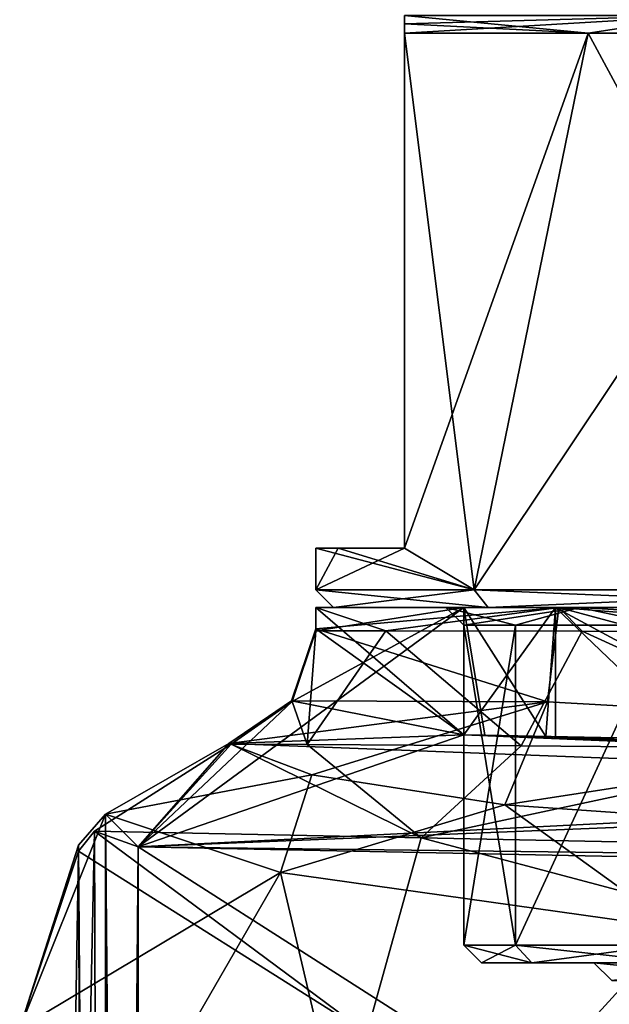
# Model space of a CAD drawing. Extents: x -250 to 250, y -697 to 625.
# Tile 6 of 256: x -244 to -234, y -636 to -619. Entities that reach past the tile are written whole.
import ezdxf

# ---------------------------------------------------------------- set-up
doc = ezdxf.new("R2010")
doc.units = 0
doc.header["$LTSCALE"] = 25.405557
for name, color, linetype in [('124', 7, 'CONTINUOUS'), ('125', 7, 'CONTINUOUS'), ('126', 7, 'CONTINUOUS'), ('127', 7, 'CONTINUOUS'), ('13', 7, 'CONTINUOUS'), ('131', 7, 'CONTINUOUS'), ('136', 7, 'CONTINUOUS'), ('137', 7, 'CONTINUOUS'), ('138', 7, 'CONTINUOUS'), ('139', 7, 'CONTINUOUS'), ('14', 7, 'CONTINUOUS'), ('146', 7, 'CONTINUOUS'), ('15', 7, 'CONTINUOUS'), ('16', 7, 'CONTINUOUS'), ('19', 7, 'CONTINUOUS'), ('195', 7, 'CONTINUOUS'), ('196', 7, 'CONTINUOUS'), ('197', 7, 'CONTINUOUS'), ('198', 7, 'CONTINUOUS'), ('20', 7, 'CONTINUOUS'), ('204', 7, 'CONTINUOUS'), ('205', 7, 'CONTINUOUS'), ('208', 7, 'CONTINUOUS'), ('209', 7, 'CONTINUOUS'), ('210', 7, 'CONTINUOUS'), ('211', 7, 'CONTINUOUS'), ('212', 7, 'CONTINUOUS'), ('213', 7, 'CONTINUOUS'), ('214', 7, 'CONTINUOUS'), ('215', 7, 'CONTINUOUS'), ('216', 7, 'CONTINUOUS'), ('217', 7, 'CONTINUOUS'), ('253', 7, 'CONTINUOUS'), ('254', 7, 'CONTINUOUS'), ('3', 7, 'CONTINUOUS'), ('4', 7, 'CONTINUOUS'), ('5', 7, 'CONTINUOUS'), ('6', 7, 'CONTINUOUS')]:
    doc.layers.add(name, color=color, linetype=linetype)

msp = doc.modelspace()

# ---------------------------------------------------------------- linework, layer by layer
at = {"layer": '124', "color": 7, "linetype": 'CONTINUOUS'}
for points in [[(-213.5, -631.814, 0.025), (-236.5, -631.351, 0.025), (-215.049, -631.783, 5.764), (-213.5, -631.814, 0.025)], [(-236.5, -631.351, 0.025), (-234.951, -631.382, 5.764), (-230.743, -631.467, 9.963), (-236.5, -631.351, 0.025)], [(-236.5, -631.351, 0.025), (-230.743, -631.467, 9.963), (-225, -631.583, 11.5), (-236.5, -631.351, 0.025)], [(-236.5, -631.351, 0.025), (-225, -631.583, 11.5), (-219.257, -631.698, 9.963), (-236.5, -631.351, 0.025)], [(-236.5, -631.351, 0.025), (-219.257, -631.698, 9.963), (-215.049, -631.783, 5.764), (-236.5, -631.351, 0.025)]]:
    msp.add_3dface(points, dxfattribs=at)
at = {"layer": '125', "color": 7, "linetype": 'CONTINUOUS'}
for points in [[(-236.5, -631.351, 0.025), (-242, -633.241, 0.025), (-236.5, -629.2, 0.025), (-236.5, -631.351, 0.025)], [(-236.5, -629.2, 0.025), (-242, -633.241, 0.025), (-239.397, -630.789, 0.025), (-236.5, -629.2, 0.025)], [(-239, -629.593, 0.025), (-236.5, -629.2, 0.025), (-239.397, -630.789, 0.025), (-239, -629.593, 0.025)], [(-239, -629.2, 0.025), (-236.5, -629.2, 0.025), (-239, -629.593, 0.025), (-239, -629.2, 0.025)], [(-239.397, -630.789, 0.025), (-242, -633.241, 0.025), (-240.429, -631.51, 0.025), (-239.397, -630.789, 0.025)], [(-213.5, -631.814, 0.025), (-242, -633.241, 0.025), (-236.5, -631.351, 0.025), (-213.5, -631.814, 0.025)], [(-240.429, -631.51, 0.025), (-242, -633.241, 0.025), (-242.736, -632.979, 0.025), (-240.429, -631.51, 0.025)], [(-209.04, -631.904, 0.025), (-242, -633.241, 0.025), (-213.5, -631.814, 0.025), (-209.04, -631.904, 0.025)], [(-179.223, -634.005, 0.025), (-242, -633.241, 0.025), (-209.04, -631.904, 0.025), (-179.223, -634.005, 0.025)], [(-243.009, -633.314, 0.025), (-242.736, -632.979, 0.025), (-244, -692.2, 0.025), (-243.009, -633.314, 0.025)], [(-244, -692.2, 0.025), (-242.736, -632.979, 0.025), (-242.536, -695.736, 0.025), (-244, -692.2, 0.025)], [(-242.736, -632.979, 0.025), (-242, -633.241, 0.025), (-242.536, -695.736, 0.025), (-242.736, -632.979, 0.025)], [(-244, -636.302, 0.025), (-243.009, -633.314, 0.025), (-244, -692.2, 0.025), (-244, -636.302, 0.025)], [(-242, -633.241, 0.025), (-242, -695.2, 0.025), (-242.536, -695.736, 0.025), (-242, -633.241, 0.025)], [(-144.396, -635.206, 0.025), (-242, -633.241, 0.025), (-179.223, -634.005, 0.025), (-144.396, -635.206, 0.025)]]:
    msp.add_3dface(points, dxfattribs=at)
at = {"layer": '126', "color": 7, "linetype": 'CONTINUOUS'}
for points in [[(-242, -633.241, 0.025), (-144.396, -635.206, 0.025), (-242, -633.241), (-242, -633.241, 0.025)], [(-144.396, -635.206, 0.025), (-144.396, -635.206), (-242, -633.241), (-144.396, -635.206, 0.025)]]:
    msp.add_3dface(points, dxfattribs=at)
at = {"layer": '127', "color": 7, "linetype": 'CONTINUOUS'}
for points in [[(-242, -695.2, 0.025), (-242, -633.241, 0.025), (-242, -695.2), (-242, -695.2, 0.025)], [(-242, -633.241, 0.025), (-242, -633.241), (-242, -695.2), (-242, -633.241, 0.025)]]:
    msp.add_3dface(points, dxfattribs=at)
at = {"layer": '13', "color": 7, "linetype": 'CONTINUOUS'}
for points in [[(-242.55, -632.691, -0.025), (-240.466, -631.494, -0.025), (-239.063, -632.024, -5.636), (-242.55, -632.691, -0.025)], [(-232.551, -631.491, -8.674), (-235.11, -631.379, -5.481), (-232.292, -631.436, -7.64), (-232.551, -631.491, -8.674)], [(-242.55, -632.691, -0.025), (-239.063, -632.024, -5.636), (-239.595, -633.673, -8.689), (-242.55, -632.691, -0.025)], [(-239.063, -632.024, -5.636), (-235.807, -632.534, -10.416), (-239.595, -633.673, -8.689), (-239.063, -632.024, -5.636)], [(-244, -636.302, -0.025), (-243.007, -633.215, -0.025), (-242.55, -632.691, -0.025), (-244, -636.302, -0.025)], [(-244, -636.302, -0.025), (-242.55, -632.691, -0.025), (-239.595, -633.673, -8.689), (-244, -636.302, -0.025)], [(-239.595, -633.673, -8.689), (-235.807, -632.534, -10.416), (-232.918, -634.616, -15.182), (-239.595, -633.673, -8.689)], [(-235.807, -632.534, -10.416), (-231.102, -632.861, -13.665), (-232.918, -634.616, -15.182), (-235.807, -632.534, -10.416)], [(-242.432, -638.589, -7.762), (-244, -636.302, -0.025), (-239.595, -633.673, -8.689), (-242.432, -638.589, -7.762)], [(-238.054, -640.232, -14.23), (-242.432, -638.589, -7.762), (-239.595, -633.673, -8.689), (-238.054, -640.232, -14.23)], [(-238.054, -640.232, -14.23), (-239.595, -633.673, -8.689), (-232.918, -634.616, -15.182), (-238.054, -640.232, -14.23)], [(-231.585, -641.232, -18.506), (-238.054, -640.232, -14.23), (-232.918, -634.616, -15.182), (-231.585, -641.232, -18.506)]]:
    msp.add_3dface(points, dxfattribs=at)
at = {"layer": '131', "color": 7, "linetype": 'CONTINUOUS'}
for points in [[(-240.429, -631.51, 0.025), (-242.736, -632.979, 0.025), (-237.22, -633.091, 13.305), (-240.429, -631.51, 0.025)], [(-239.146, -631.516, 6.214), (-240.429, -631.51, 0.025), (-237.22, -633.091, 13.305), (-239.146, -631.516, 6.214)], [(-235.528, -631.537, 11.397), (-239.146, -631.516, 6.214), (-237.22, -633.091, 13.305), (-235.528, -631.537, 11.397)], [(-230.159, -631.581, 14.734), (-235.528, -631.537, 11.397), (-237.22, -633.091, 13.305), (-230.159, -631.581, 14.734)], [(-223.935, -633.358, 18.803), (-230.159, -631.581, 14.734), (-237.22, -633.091, 13.305), (-223.935, -633.358, 18.803)], [(-242.736, -632.979, 0.025), (-243.009, -633.314, 0.025), (-238.134, -636.39, 14.15), (-242.736, -632.979, 0.025)], [(-242.736, -632.979, 0.025), (-238.134, -636.39, 14.15), (-237.22, -633.091, 13.305), (-242.736, -632.979, 0.025)], [(-238.134, -636.39, 14.15), (-224, -636.604, 20), (-237.22, -633.091, 13.305), (-238.134, -636.39, 14.15)], [(-224, -636.604, 20), (-223.935, -633.358, 18.803), (-237.22, -633.091, 13.305), (-224, -636.604, 20)], [(-243.009, -633.314, 0.025), (-244, -636.302, 0.025), (-238.134, -636.39, 14.15), (-243.009, -633.314, 0.025)]]:
    msp.add_3dface(points, dxfattribs=at)
at = {"layer": '136', "color": 7, "linetype": 'CONTINUOUS'}
for points in [[(-236.5, -629.2, 0.025), (-239, -629.2, 0.025), (-234.891, -629.2, 9.908), (-236.5, -629.2, 0.025)], [(-234.951, -629.2, 5.764), (-236.5, -629.2, 0.025), (-234.891, -629.2, 9.908), (-234.951, -629.2, 5.764)], [(-230.743, -629.2, 9.963), (-234.951, -629.2, 5.764), (-234.891, -629.2, 9.908), (-230.743, -629.2, 9.963)], [(-230.743, -629.2, 9.963), (-234.891, -629.2, 9.908), (-225, -629.2, 14), (-230.743, -629.2, 9.963)]]:
    msp.add_3dface(points, dxfattribs=at)
at = {"layer": '137', "color": 7, "linetype": 'CONTINUOUS'}
for points in [[(-236.5, -631.351, 0.025), (-236.5, -629.2, 0.025), (-234.951, -629.2, 5.764), (-236.5, -631.351, 0.025)], [(-234.951, -631.382, 5.764), (-236.5, -631.351, 0.025), (-234.951, -629.2, 5.764), (-234.951, -631.382, 5.764)], [(-230.743, -631.467, 9.963), (-234.951, -631.382, 5.764), (-234.951, -629.2, 5.764), (-230.743, -631.467, 9.963)], [(-230.743, -629.2, 9.963), (-230.743, -631.467, 9.963), (-234.951, -629.2, 5.764), (-230.743, -629.2, 9.963)]]:
    msp.add_3dface(points, dxfattribs=at)
at = {"layer": '138', "color": 7, "linetype": 'CONTINUOUS'}
for points in [[(-239, -629.2, 0.025), (-239, -629.593, 0.025), (-237.817, -629.593, 5.632), (-239, -629.2, 0.025)], [(-239, -629.2, 0.025), (-237.817, -629.593, 5.632), (-234.891, -629.2, 9.908), (-239, -629.2, 0.025)], [(-237.817, -629.593, 5.632), (-234.497, -629.597, 10.287), (-234.891, -629.2, 9.908), (-237.817, -629.593, 5.632)], [(-234.497, -629.597, 10.287), (-229.617, -629.62, 13.217), (-234.891, -629.2, 9.908), (-234.497, -629.597, 10.287)], [(-234.891, -629.2, 9.908), (-229.617, -629.62, 13.217), (-225, -629.2, 14), (-234.891, -629.2, 9.908)]]:
    msp.add_3dface(points, dxfattribs=at)
at = {"layer": '139', "color": 7, "linetype": 'CONTINUOUS'}
for points in [[(-239, -629.593, 0.025), (-239.397, -630.789, 0.025), (-239.146, -631.516, 6.214), (-239, -629.593, 0.025)], [(-239, -629.593, 0.025), (-239.146, -631.516, 6.214), (-237.817, -629.593, 5.632), (-239, -629.593, 0.025)], [(-239.146, -631.516, 6.214), (-235.528, -631.537, 11.397), (-237.817, -629.593, 5.632), (-239.146, -631.516, 6.214)], [(-235.528, -631.537, 11.397), (-234.497, -629.597, 10.287), (-237.817, -629.593, 5.632), (-235.528, -631.537, 11.397)], [(-235.528, -631.537, 11.397), (-230.159, -631.581, 14.734), (-234.497, -629.597, 10.287), (-235.528, -631.537, 11.397)], [(-230.159, -631.581, 14.734), (-229.617, -629.62, 13.217), (-234.497, -629.597, 10.287), (-230.159, -631.581, 14.734)], [(-239.397, -630.789, 0.025), (-240.429, -631.51, 0.025), (-239.146, -631.516, 6.214), (-239.397, -630.789, 0.025)]]:
    msp.add_3dface(points, dxfattribs=at)
at = {"layer": '14', "color": 7, "linetype": 'CONTINUOUS'}
for points in [[(-239, -629.2, -0.025), (-236.5, -629.2, -0.025), (-234.951, -629.2, -5.764), (-239, -629.2, -0.025)], [(-239, -629.2, -0.025), (-234.951, -629.2, -5.764), (-234.891, -629.2, -9.908), (-239, -629.2, -0.025)], [(-234.951, -629.2, -5.764), (-230.743, -629.2, -9.963), (-234.891, -629.2, -9.908), (-234.951, -629.2, -5.764)], [(-230.743, -629.2, -9.963), (-225, -629.2, -11.5), (-234.891, -629.2, -9.908), (-230.743, -629.2, -9.963)], [(-234.891, -629.2, -9.908), (-225, -629.2, -11.5), (-225, -629.2, -14), (-234.891, -629.2, -9.908)]]:
    msp.add_3dface(points, dxfattribs=at)
at = {"layer": '146', "color": 7, "linetype": 'CONTINUOUS'}
for points in [[(-242, -633.241), (-144.396, -635.206), (-242, -695.2), (-242, -633.241)], [(-242, -695.2), (-144.396, -635.206), (-145, -695.2), (-242, -695.2)]]:
    msp.add_3dface(points, dxfattribs=at)
at = {"layer": '15', "color": 7, "linetype": 'CONTINUOUS'}
for points in [[(-239, -629.558, -0.025), (-239, -629.2, -0.025), (-234.891, -629.2, -9.908), (-239, -629.558, -0.025)], [(-239, -629.558, -0.025), (-234.891, -629.2, -9.908), (-235.082, -630.791, -9.714), (-239, -629.558, -0.025)], [(-235.082, -630.791, -9.714), (-234.891, -629.2, -9.908), (-227.352, -631.228, -13.801), (-235.082, -630.791, -9.714)], [(-234.891, -629.2, -9.908), (-225, -629.2, -14), (-227.352, -631.228, -13.801), (-234.891, -629.2, -9.908)]]:
    msp.add_3dface(points, dxfattribs=at)
at = {"layer": '16', "color": 7, "linetype": 'CONTINUOUS'}
for points in [[(-236.5, -629.2, -0.025), (-236.5, -631.351, -0.025), (-236.144, -631.358, -2.84), (-236.5, -629.2, -0.025)], [(-236.5, -629.2, -0.025), (-235.11, -631.379, -5.481), (-234.951, -629.2, -5.764), (-236.5, -629.2, -0.025)], [(-235.11, -631.379, -5.481), (-236.5, -629.2, -0.025), (-236.144, -631.358, -2.84), (-235.11, -631.379, -5.481)], [(-235.11, -631.379, -5.481), (-232.551, -631.491, -8.674), (-234.951, -629.2, -5.764), (-235.11, -631.379, -5.481)], [(-232.551, -631.491, -8.674), (-230.743, -629.2, -9.963), (-234.951, -629.2, -5.764), (-232.551, -631.491, -8.674)]]:
    msp.add_3dface(points, dxfattribs=at)
at = {"layer": '19', "color": 7, "linetype": 'CONTINUOUS'}
for points in [[(-239.41, -630.777, -0.025), (-239, -629.558, -0.025), (-235.082, -630.791, -9.714), (-239.41, -630.777, -0.025)], [(-240.466, -631.494, -0.025), (-239.41, -630.777, -0.025), (-235.082, -630.791, -9.714), (-240.466, -631.494, -0.025)], [(-239.063, -632.024, -5.636), (-240.466, -631.494, -0.025), (-235.082, -630.791, -9.714), (-239.063, -632.024, -5.636)], [(-235.807, -632.534, -10.416), (-239.063, -632.024, -5.636), (-235.082, -630.791, -9.714), (-235.807, -632.534, -10.416)], [(-235.807, -632.534, -10.416), (-235.082, -630.791, -9.714), (-227.352, -631.228, -13.801), (-235.807, -632.534, -10.416)], [(-231.102, -632.861, -13.665), (-235.807, -632.534, -10.416), (-227.352, -631.228, -13.801), (-231.102, -632.861, -13.665)]]:
    msp.add_3dface(points, dxfattribs=at)
at = {"layer": '195', "linetype": 'CONTINUOUS'}
for points in [[(-234.3, -635.2), (-231.577, -635.2, 6.576), (-236.2, -635.2), (-234.3, -635.2)], [(-235.347, -635.2, -4.286), (-234.3, -635.2), (-236.2, -635.2), (-235.347, -635.2, -4.286)], [(-236.2, -635.2), (-231.577, -635.2, 6.576), (-235.347, -635.2, 4.286), (-236.2, -635.2)], [(-231.577, -635.2, -6.576), (-234.3, -635.2), (-235.347, -635.2, -4.286), (-231.577, -635.2, -6.576)], [(-232.92, -635.2, -7.92), (-231.577, -635.2, -6.576), (-235.347, -635.2, -4.286), (-232.92, -635.2, -7.92)], [(-235.347, -635.2, 4.286), (-231.577, -635.2, 6.576), (-232.92, -635.2, 7.92), (-235.347, -635.2, 4.286)]]:
    msp.add_3dface(points, dxfattribs=at)
at = {"layer": '196', "linetype": 'CONTINUOUS'}
for points in [[(-236.5, -629.5), (-236.5, -634.9), (-235.625, -634.9, 4.401), (-236.5, -629.5)], [(-235.625, -629.5, 4.4), (-236.5, -629.5), (-235.625, -634.9, 4.401), (-235.625, -629.5, 4.4)], [(-233.132, -629.5, 8.131), (-235.625, -629.5, 4.4), (-235.625, -634.9, 4.401), (-233.132, -629.5, 8.131)], [(-233.132, -634.9, 8.132), (-233.132, -629.5, 8.131), (-235.625, -634.9, 4.401), (-233.132, -634.9, 8.132)]]:
    msp.add_3dface(points, dxfattribs=at)
at = {"layer": '197', "linetype": 'CONTINUOUS'}
for points in [[(-236.8, -629.2), (-234.547, -629.2, 6.935), (-238.7, -629.2), (-236.8, -629.2)], [(-236.084, -629.2, -8.053), (-236.8, -629.2), (-238.7, -629.2), (-236.084, -629.2, -8.053)], [(-238.7, -629.2), (-234.547, -629.2, 6.935), (-236.084, -629.2, 8.053), (-238.7, -629.2)], [(-234.547, -629.2, -6.935), (-236.8, -629.2), (-236.084, -629.2, -8.053), (-234.547, -629.2, -6.935)], [(-228.647, -629.2, -11.222), (-234.547, -629.2, -6.935), (-236.084, -629.2, -8.053), (-228.647, -629.2, -11.222)], [(-229.234, -629.2, -13.029), (-228.647, -629.2, -11.222), (-236.084, -629.2, -8.053), (-229.234, -629.2, -13.029)], [(-234.547, -629.2, 6.935), (-228.647, -629.2, 11.222), (-236.084, -629.2, 8.053), (-234.547, -629.2, 6.935)], [(-236.084, -629.2, 8.053), (-228.647, -629.2, 11.222), (-229.234, -629.2, 13.029), (-236.084, -629.2, 8.053)]]:
    msp.add_3dface(points, dxfattribs=at)
at = {"layer": '198', "linetype": 'CONTINUOUS'}
for points in [[(-237.5, -628.2, 6.305), (-236.326, -628.9, 8.229), (-237.5, -619.5, 6.305), (-237.5, -628.2, 6.305)], [(-237.5, -619.5, 6.305), (-236.326, -628.9, 8.229), (-234.396, -619.5, 10.378), (-237.5, -619.5, 6.305)], [(-236.326, -628.9, 8.229), (-229.326, -628.9, 13.315), (-234.396, -619.5, 10.378), (-236.326, -628.9, 8.229)], [(-234.396, -619.5, 10.378), (-229.326, -628.9, 13.315), (-230.035, -619.5, 13.063), (-234.396, -619.5, 10.378)], [(-239, -628.9), (-236.326, -628.9, 8.229), (-239, -628.2), (-239, -628.9)], [(-239, -628.2), (-236.326, -628.9, 8.229), (-238.62, -628.2, 3.241), (-239, -628.2)], [(-238.62, -628.2, 3.241), (-236.326, -628.9, 8.229), (-237.5, -628.2, 6.305), (-238.62, -628.2, 3.241)]]:
    msp.add_3dface(points, dxfattribs=at)
at = {"layer": '20', "color": 7, "linetype": 'CONTINUOUS'}
for points in [[(-144.396, -635.206), (-242, -633.241), (-145, -695.2), (-144.396, -635.206)], [(-242, -633.241), (-242, -695.2), (-145, -695.2), (-242, -633.241)]]:
    msp.add_3dface(points, dxfattribs=at)
at = {"layer": '204', "linetype": 'CONTINUOUS'}
for points in [[(-236.5, -634.9), (-236.5, -629.5), (-235.625, -629.5, -4.4), (-236.5, -634.9)], [(-236.5, -634.9), (-235.625, -629.5, -4.4), (-235.625, -634.9, -4.401), (-236.5, -634.9)], [(-235.625, -629.5, -4.4), (-233.132, -629.5, -8.131), (-235.625, -634.9, -4.401), (-235.625, -629.5, -4.4)], [(-235.625, -634.9, -4.401), (-233.132, -629.5, -8.131), (-233.132, -634.9, -8.132), (-235.625, -634.9, -4.401)]]:
    msp.add_3dface(points, dxfattribs=at)
at = {"layer": '205', "linetype": 'CONTINUOUS'}
for points in [[(-236.326, -628.9, -8.229), (-237.5, -628.2, -6.305), (-234.396, -619.5, -10.378), (-236.326, -628.9, -8.229)], [(-234.396, -619.5, -10.378), (-237.5, -628.2, -6.305), (-237.5, -619.5, -6.305), (-234.396, -619.5, -10.378)], [(-229.326, -628.9, -13.315), (-236.326, -628.9, -8.229), (-230.035, -619.5, -13.063), (-229.326, -628.9, -13.315)], [(-230.035, -619.5, -13.063), (-236.326, -628.9, -8.229), (-234.396, -619.5, -10.378), (-230.035, -619.5, -13.063)], [(-239, -628.9), (-239, -628.2), (-238.62, -628.2, -3.241), (-239, -628.9)], [(-237.5, -628.2, -6.305), (-239, -628.9), (-238.62, -628.2, -3.241), (-237.5, -628.2, -6.305)], [(-239, -628.9), (-237.5, -628.2, -6.305), (-236.326, -628.9, -8.229), (-239, -628.9)]]:
    msp.add_3dface(points, dxfattribs=at)
at = {"layer": '208', "linetype": 'CONTINUOUS'}
for points in [[(-234.396, -619.5, 10.378), (-232.446, -619.2, 11.5), (-237.5, -619.2, 5.607), (-234.396, -619.5, 10.378)], [(-234.396, -619.5, 10.378), (-237.5, -619.2, 5.607), (-237.5, -619.345, 5.954), (-234.396, -619.5, 10.378)], [(-234.396, -619.5, 10.378), (-230.035, -619.5, 13.063), (-232.446, -619.2, 11.5), (-234.396, -619.5, 10.378)], [(-237.5, -619.5, 6.305), (-234.396, -619.5, 10.378), (-237.5, -619.345, 5.954), (-237.5, -619.5, 6.305)]]:
    msp.add_3dface(points, dxfattribs=at)
at = {"layer": '209', "linetype": 'CONTINUOUS'}
for points in [[(-237.5, -619.2, -5.607), (-232.446, -619.2, -11.5), (-237.5, -619.345, -5.954), (-237.5, -619.2, -5.607)], [(-232.446, -619.2, -11.5), (-234.396, -619.5, -10.378), (-237.5, -619.5, -6.305), (-232.446, -619.2, -11.5)], [(-232.446, -619.2, -11.5), (-237.5, -619.5, -6.305), (-237.5, -619.345, -5.954), (-232.446, -619.2, -11.5)], [(-232.446, -619.2, -11.5), (-230.035, -619.5, -13.063), (-234.396, -619.5, -10.378), (-232.446, -619.2, -11.5)]]:
    msp.add_3dface(points, dxfattribs=at)
at = {"layer": '210', "linetype": 'CONTINUOUS'}
for points in [[(-236.326, -628.9, 8.229), (-239, -628.9), (-236.084, -629.2, 8.053), (-236.326, -628.9, 8.229)], [(-239, -628.9), (-238.7, -629.2), (-236.084, -629.2, 8.053), (-239, -628.9)], [(-229.326, -628.9, 13.315), (-236.326, -628.9, 8.229), (-229.234, -629.2, 13.029), (-229.326, -628.9, 13.315)], [(-236.326, -628.9, 8.229), (-236.084, -629.2, 8.053), (-229.234, -629.2, 13.029), (-236.326, -628.9, 8.229)]]:
    msp.add_3dface(points, dxfattribs=at)
at = {"layer": '211', "linetype": 'CONTINUOUS'}
for points in [[(-239, -628.9), (-236.326, -628.9, -8.229), (-238.7, -629.2), (-239, -628.9)], [(-236.326, -628.9, -8.229), (-236.084, -629.2, -8.053), (-238.7, -629.2), (-236.326, -628.9, -8.229)], [(-236.326, -628.9, -8.229), (-229.326, -628.9, -13.315), (-236.084, -629.2, -8.053), (-236.326, -628.9, -8.229)], [(-229.326, -628.9, -13.315), (-229.234, -629.2, -13.029), (-236.084, -629.2, -8.053), (-229.326, -628.9, -13.315)]]:
    msp.add_3dface(points, dxfattribs=at)
at = {"layer": '212', "linetype": 'CONTINUOUS'}
for points in [[(-236.5, -629.5), (-235.625, -629.5, 4.4), (-236.8, -629.2), (-236.5, -629.5)], [(-236.8, -629.2), (-235.625, -629.5, 4.4), (-234.547, -629.2, 6.935), (-236.8, -629.2)], [(-235.625, -629.5, 4.4), (-233.132, -629.5, 8.131), (-234.547, -629.2, 6.935), (-235.625, -629.5, 4.4)], [(-233.132, -629.5, 8.131), (-229.401, -629.5, 10.624), (-234.547, -629.2, 6.935), (-233.132, -629.5, 8.131)], [(-229.401, -629.5, 10.624), (-228.647, -629.2, 11.222), (-234.547, -629.2, 6.935), (-229.401, -629.5, 10.624)]]:
    msp.add_3dface(points, dxfattribs=at)
at = {"layer": '213', "linetype": 'CONTINUOUS'}
for points in [[(-236.5, -629.5), (-236.8, -629.2), (-234.547, -629.2, -6.935), (-236.5, -629.5)], [(-236.5, -629.5), (-234.547, -629.2, -6.935), (-235.625, -629.5, -4.4), (-236.5, -629.5)], [(-234.547, -629.2, -6.935), (-233.132, -629.5, -8.131), (-235.625, -629.5, -4.4), (-234.547, -629.2, -6.935)], [(-234.547, -629.2, -6.935), (-228.647, -629.2, -11.222), (-233.132, -629.5, -8.131), (-234.547, -629.2, -6.935)]]:
    msp.add_3dface(points, dxfattribs=at)
at = {"layer": '214', "linetype": 'CONTINUOUS'}
for points in [[(-236.2, -635.2), (-235.347, -635.2, 4.286), (-236.5, -634.9), (-236.2, -635.2)], [(-236.5, -634.9), (-235.347, -635.2, 4.286), (-235.625, -634.9, 4.401), (-236.5, -634.9)], [(-235.347, -635.2, 4.286), (-232.92, -635.2, 7.92), (-235.625, -634.9, 4.401), (-235.347, -635.2, 4.286)], [(-232.92, -635.2, 7.92), (-233.132, -634.9, 8.132), (-235.625, -634.9, 4.401), (-232.92, -635.2, 7.92)]]:
    msp.add_3dface(points, dxfattribs=at)
at = {"layer": '215', "linetype": 'CONTINUOUS'}
for points in [[(-236.2, -635.2), (-236.5, -634.9), (-235.625, -634.9, -4.401), (-236.2, -635.2)], [(-235.347, -635.2, -4.286), (-236.2, -635.2), (-235.625, -634.9, -4.401), (-235.347, -635.2, -4.286)], [(-235.347, -635.2, -4.286), (-235.625, -634.9, -4.401), (-233.132, -634.9, -8.132), (-235.347, -635.2, -4.286)], [(-232.92, -635.2, -7.92), (-235.347, -635.2, -4.286), (-233.132, -634.9, -8.132), (-232.92, -635.2, -7.92)]]:
    msp.add_3dface(points, dxfattribs=at)
at = {"layer": '216', "linetype": 'CONTINUOUS'}
for points in [[(-234, -635.5), (-231.364, -635.5, 6.363), (-234.3, -635.2), (-234, -635.5)], [(-234.3, -635.2), (-231.364, -635.5, 6.363), (-231.577, -635.2, 6.576), (-234.3, -635.2)]]:
    msp.add_3dface(points, dxfattribs=at)
at = {"layer": '217', "linetype": 'CONTINUOUS'}
msp.add_3dface([(-234, -635.5), (-234.3, -635.2), (-231.577, -635.2, -6.576), (-234, -635.5)], dxfattribs=at)
at = {"layer": '253', "linetype": 'CONTINUOUS'}
for points in [[(-239, -628.2), (-238.62, -628.2, 3.241), (-238.62, -628.2, -3.241), (-239, -628.2)], [(-238.62, -628.2, 3.241), (-237.5, -628.2, 6.305), (-238.62, -628.2, -3.241), (-238.62, -628.2, 3.241)], [(-237.5, -628.2, 6.305), (-237.5, -628.2, -6.305), (-238.62, -628.2, -3.241), (-237.5, -628.2, 6.305)]]:
    msp.add_3dface(points, dxfattribs=at)
at = {"layer": '254', "linetype": 'CONTINUOUS'}
for points in [[(-237.5, -619.2, -5.607), (-237.5, -628.2, 6.305), (-237.5, -619.2, 5.607), (-237.5, -619.2, -5.607)], [(-237.5, -628.2, 6.305), (-237.5, -619.2, -5.607), (-237.5, -619.345, -5.954), (-237.5, -628.2, 6.305)], [(-237.5, -619.2, 5.607), (-237.5, -628.2, 6.305), (-237.5, -619.345, 5.954), (-237.5, -619.2, 5.607)], [(-237.5, -628.2, 6.305), (-237.5, -619.5, 6.305), (-237.5, -619.345, 5.954), (-237.5, -628.2, 6.305)], [(-237.5, -619.5, -6.305), (-237.5, -628.2, 6.305), (-237.5, -619.345, -5.954), (-237.5, -619.5, -6.305)], [(-237.5, -628.2, -6.305), (-237.5, -628.2, 6.305), (-237.5, -619.5, -6.305), (-237.5, -628.2, -6.305)]]:
    msp.add_3dface(points, dxfattribs=at)
at = {"layer": '3', "color": 7, "linetype": 'CONTINUOUS'}
for points in [[(-236.5, -631.351, -0.025), (-213.5, -631.814, -0.025), (-236.144, -631.358, -2.84), (-236.5, -631.351, -0.025)], [(-213.5, -631.814, -0.025), (-235.11, -631.379, -5.481), (-236.144, -631.358, -2.84), (-213.5, -631.814, -0.025)], [(-235.11, -631.379, -5.481), (-213.5, -631.814, -0.025), (-232.292, -631.436, -7.64), (-235.11, -631.379, -5.481)]]:
    msp.add_3dface(points, dxfattribs=at)
at = {"layer": '4', "color": 7, "linetype": 'CONTINUOUS'}
for points in [[(-239, -629.2, -0.025), (-239, -629.558, -0.025), (-236.5, -631.351, -0.025), (-239, -629.2, -0.025)], [(-236.5, -629.2, -0.025), (-239, -629.2, -0.025), (-236.5, -631.351, -0.025), (-236.5, -629.2, -0.025)], [(-239, -629.558, -0.025), (-239.41, -630.777, -0.025), (-236.5, -631.351, -0.025), (-239, -629.558, -0.025)], [(-239.41, -630.777, -0.025), (-240.466, -631.494, -0.025), (-236.5, -631.351, -0.025), (-239.41, -630.777, -0.025)], [(-240.466, -631.494, -0.025), (-144.396, -635.206, -0.025), (-236.5, -631.351, -0.025), (-240.466, -631.494, -0.025)], [(-144.396, -635.206, -0.025), (-178.713, -633.515, -0.025), (-236.5, -631.351, -0.025), (-144.396, -635.206, -0.025)], [(-213.5, -631.814, -0.025), (-236.5, -631.351, -0.025), (-178.713, -633.515, -0.025), (-213.5, -631.814, -0.025)], [(-242.55, -632.691, -0.025), (-242, -633.241, -0.025), (-240.466, -631.494, -0.025), (-242.55, -632.691, -0.025)], [(-242, -633.241, -0.025), (-144.396, -635.206, -0.025), (-240.466, -631.494, -0.025), (-242, -633.241, -0.025)], [(-243.007, -633.215, -0.025), (-242.535, -695.735, -0.025), (-242.55, -632.691, -0.025), (-243.007, -633.215, -0.025)], [(-242, -695.2, -0.025), (-242, -633.241, -0.025), (-242.55, -632.691, -0.025), (-242, -695.2, -0.025)], [(-242.535, -695.735, -0.025), (-242, -695.2, -0.025), (-242.55, -632.691, -0.025), (-242.535, -695.735, -0.025)], [(-244, -636.302, -0.025), (-242.755, -695.5, -0.025), (-243.007, -633.215, -0.025), (-244, -636.302, -0.025)], [(-242.755, -695.5, -0.025), (-242.535, -695.735, -0.025), (-243.007, -633.215, -0.025), (-242.755, -695.5, -0.025)]]:
    msp.add_3dface(points, dxfattribs=at)
at = {"layer": '5', "color": 7, "linetype": 'CONTINUOUS'}
for points in [[(-144.396, -635.206, -0.025), (-242, -633.241, -0.025), (-144.396, -635.206), (-144.396, -635.206, -0.025)], [(-144.396, -635.206), (-242, -633.241, -0.025), (-242, -633.241), (-144.396, -635.206)]]:
    msp.add_3dface(points, dxfattribs=at)
at = {"layer": '6', "color": 7, "linetype": 'CONTINUOUS'}
for points in [[(-242, -633.241, -0.025), (-242, -695.2, -0.025), (-242, -633.241), (-242, -633.241, -0.025)], [(-242, -633.241), (-242, -695.2, -0.025), (-242, -695.2), (-242, -633.241)]]:
    msp.add_3dface(points, dxfattribs=at)

doc.saveas('drawing.dxf')
